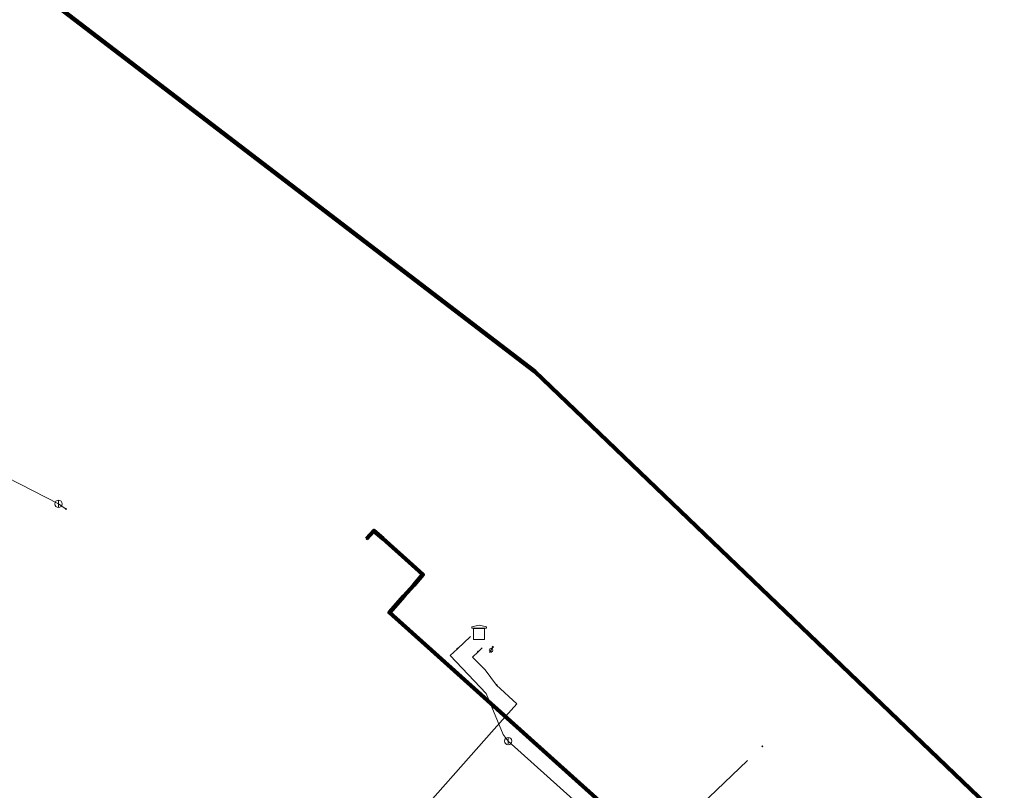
# Model space of a CAD drawing. Header units: metres. Extents: x 98902 to 136161, y 449037 to 499677.
# Tile 132 of 200: x 113395 to 113448, y 483489 to 483532. Entities that reach past the tile are written whole.
import ezdxf
from ezdxf.lldxf.tags import DXFTag

# ---------------------------------------------------------------- set-up
doc = ezdxf.new("R2010")
doc.units = ezdxf.units.M
doc.linetypes.add('RI-OVERIG', pattern=[17, 5, -2, 2, -2, 0, -2, 2, -2])
for name, color, linetype, lineweight in [('B-WE-KL-DATA_HULPSTUK-S', 90, 'Continuous', 25), ('B-WE-KL-DATA_KABELBED-G', 90, 'Continuous', 100), ('B-WE-KL-ET_LS_HULPSTUK-S', 190, 'Continuous', 25), ('B-WE-KL-GAS_HD-G', 30, 'KL-GAS-HD-N', 18), ('B-WE-KL-GAS_HD_HULPSTUK-S', 30, 'Continuous', 25), ('B-WE-KL-GAS_LD-G', 50, 'KL-GAS-LD-N', 18), ('B-WE-KL-GAS_LD_HULPSTUK-S', 50, 'Continuous', 25), ('B-WE-RI-VRIJVERVAL-G', 210, 'RI-OVERIG', 18), ('B-WE-RI-VRIJVERVAL_HULPSTUK-S', 210, 'Continuous', 25)]:
    doc.layers.add(name, color=color, linetype=linetype, lineweight=lineweight)
doc.styles.add('NLCS-ISO', font='NLCS-ISO.ttf')
doc.styles.get("Standard").update_dxf_attribs({"font": 'arial.ttf'})
tags = doc.linetypes.add('KL-GAS-HD-N', pattern='A,4,-1,[69,NLCS.SHX,S=0.5,R=0,X=0,Y=0],-1,4,-1,["H",Standard,S=1,R=0,X=0,Y=-0.5],-2', length=13).pattern_tags.tags
tags[18] = DXFTag(74, 10)
tags = doc.linetypes.add('KL-GAS-LD-N', pattern='A,4,-1,[69,NLCS.SHX,S=0.5,R=0,X=0,Y=0],-1,4,-1,["L",Standard,S=1,R=0,X=0.25,Y=-0.5],-2', length=13).pattern_tags.tags
tags[18] = DXFTag(74, 10)

# ---------------------------------------------------------------- blocks, each defined once
blk = doc.blocks.new('SKL-WTB_HULP_AFSLUITER-SO')
at = {"color": 0, "linetype": 'ByBlock', "lineweight": 18}
blk.add_lwpolyline([(0, 0.8), (0, -0.8)], dxfattribs=at)
blk.add_circle((0, 0), 1, dxfattribs=at)
at = {"color": 0, "linetype": 'ByBlock', "lineweight": 18, "style": 'NLCS-ISO', "flags": 1}
for tag, p in [('TYPE', (1.5, 0)), ('OMSCHRIJVING', (1.5, -3)), ('LABEL', (1.5, -1.5))]:
    blk.add_attdef(tag, p, '', height=1, dxfattribs=at)
blk = doc.blocks.new('SKL-WTB_HULP_OVERIG-SO')
at = {"color": 0, "linetype": 'ByBlock', "lineweight": 18}
for points in [[(-0.14, 0.14), (0.14, -0.14)], [(0.14, 0.14), (-0.14, -0.14)]]:
    blk.add_lwpolyline(points, dxfattribs=at)
at = {"color": 0, "linetype": 'ByBlock', "lineweight": 18, "style": 'NLCS-ISO', "flags": 1}
for tag, p in [('TYPE', (1.5, 0)), ('OMSCHRIJVING', (1.5, -3)), ('LABEL', (1.5, -1.5))]:
    blk.add_attdef(tag, p, '', height=1, dxfattribs=at)
blk = doc.blocks.new('SKL-WTB_HULP_KB MEETPUNT-SO')
at = {"linetype": 'ByBlock', "lineweight": 18}
h = blk.add_hatch(color=0, dxfattribs=at)
h.dxf.hatch_style = 1
h.paths.add_polyline_path([(0.6, 1.04), (0.26, 0.78), (0.54, 0.61)])
at = {"color": 0, "linetype": 'ByBlock', "lineweight": 18}
for points in [[(-0.4, -0.69), (0.4, 0.69)], [(0.6, 1.04), (0.26, 0.78)], [(0.26, 0.78), (0.54, 0.61)], [(0.6, 1.04), (0.54, 0.61)], [(0, -0.25), (0, -0.8)]]:
    blk.add_lwpolyline(points, dxfattribs=at)
blk.add_circle((0, 0), 0.5, dxfattribs=at)
at = {"color": 0, "linetype": 'ByBlock', "lineweight": 18, "style": 'NLCS-ISO', "flags": 1}
for tag, p in [('TYPE', (1.5, 0)), ('OMSCHRIJVING', (1.5, -3)), ('LABEL', (1.5, -1.5))]:
    blk.add_attdef(tag, p, '', height=1, dxfattribs=at)
blk = doc.blocks.new('SKL-WTB_HULP_TECHNISCH GEBOUW-SO')
at = {"color": 0, "linetype": 'ByBlock', "lineweight": 18}
for points in [[(-2, 1.5), (0, 2), (2, 1.5), (2, 1.18), (-2, 1.18)], [(-1.5, 1.02), (1.5, 1.02), (1.5, -2), (-1.5, -2)]]:
    blk.add_lwpolyline(points, close=True, dxfattribs=at)
at = {"color": 0, "linetype": 'ByBlock', "lineweight": 18, "style": 'NLCS-ISO', "flags": 1}
for tag, p in [('TYPE', (2.5, 0)), ('OMSCHRIJVING', (2.5, -3)), ('LABEL', (2.5, -1.5))]:
    blk.add_attdef(tag, p, '', height=1, dxfattribs=at)
blk = doc.blocks.new('SRI-HULP_OVERIG-SO')
at = {"color": 0, "linetype": 'ByBlock', "lineweight": 18}
for points in [[(-0.14, 0.14), (0.14, -0.14)], [(0.14, 0.14), (-0.14, -0.14)]]:
    blk.add_lwpolyline(points, dxfattribs=at)
at = {"color": 0, "linetype": 'ByBlock', "lineweight": 18, "style": 'NLCS-ISO', "flags": 1}
for tag, p in [('TYPE', (1.5, 0)), ('OMSCHRIJVING', (1.5, -3)), ('LABEL', (1.5, -1.5))]:
    blk.add_attdef(tag, p, '', height=1, dxfattribs=at)

msp = doc.modelspace()

# ---------------------------------------------------------------- linework, layer by layer
at = {"layer": 'B-WE-KL-DATA_KABELBED-G', "flags": 128}
for points in [[(113268.464, 483630.332), (113304.635, 483603.385), (113306.7, 483601.821), (113308.26, 483600.641), (113346.659, 483571.626), (113385.835, 483540.525), (113422.762, 483512.28), (113435.567, 483500.002)], [(113416.066, 483446.332), (113414.068, 483448.121), (113402.36, 483458.604), (113404.914, 483465.172), (113416.099, 483477.3), (113418.056, 483479.421), (113419.729, 483477.855), (113420.402, 483477.377), (113421.357, 483477.023), (113422.576, 483476.751), (113423.913, 483476.922), (113425.798, 483477.93), (113431.604, 483481.141), (113433.636, 483482.214), (113417.304, 483496.88), (113414.821, 483499.107), (113415.611, 483500), (113416.152, 483500.609), (113416.656, 483501.179), (113416.086, 483501.69), (113414.458, 483503.148), (113413.975, 483503.578), (113413.576, 483503.13)], [(113435.567, 483500.002), (113451.843, 483484.398), (113462.167, 483474.835), (113473.414, 483464.428), (113482.57, 483456.104), (113482.57, 483456.103), (113483.389, 483452.82), (113490.119, 483446.544), (113493.997, 483442.928), (113499.998, 483437.33), (113500.651, 483436.722), (113501.067, 483436.8), (113501.486, 483436.856), (113502.017, 483436.895), (113502.55, 483436.898), (113503.244, 483436.85), (113503.931, 483436.742), (113504.606, 483436.574), (113505.265, 483436.349), (113505.901, 483436.068), (113506.511, 483435.733), (113516.47, 483426.343), (113516.685, 483426.141), (113537.37, 483407.776)]]:
    msp.add_lwpolyline(points, dxfattribs=at)
at = {"layer": 'B-WE-KL-GAS_HD-G', "flags": 128}
for points in [[(113420.674, 483495.148), (113420.05, 483495.983), (113419.368, 483496.674), (113419.667, 483496.969)], [(113419.667, 483496.969), (113419.882, 483497.181)], [(113415.641, 483487.191), (113420.547, 483492.736), (113421.774, 483494.123), (113420.674, 483495.148)]]:
    msp.add_lwpolyline(points, dxfattribs=at)
at = {"layer": 'B-WE-KL-GAS_LD-G', "flags": 128}
for points in [[(113215.731, 483624.725), (113222.447, 483631.32), (113222.731, 483631.447), (113233.649, 483637.236), (113234.859, 483637.651), (113235.384, 483636.12), (113236.992, 483630.878), (113237.258, 483629.901), (113237.544, 483628.972), (113237.852, 483628.09), (113238.18, 483627.255), (113238.344, 483626.874), (113238.736, 483626.013), (113239.129, 483625.194), (113239.525, 483624.418), (113239.923, 483623.684), (113240.259, 483623.098), (113240.597, 483622.536), (113240.939, 483621.998), (113241.284, 483621.484), (113241.552, 483621.104), (113241.791, 483620.792), (113242.094, 483620.435), (113242.459, 483620.031), (113242.887, 483619.581), (113243.378, 483619.085), (113243.932, 483618.543), (113244.55, 483617.955), (113245.23, 483617.321), (113245.695, 483616.955), (113246.141, 483616.606), (113246.384, 483616.417), (113246.693, 483616.178), (113247.3, 483615.714), (113247.864, 483615.29), (113248.385, 483614.906), (113248.862, 483614.562), (113249.297, 483614.258), (113249.688, 483613.994), (113250.037, 483613.771), (113250.342, 483613.587), (113250.638, 483613.422), (113251.201, 483613.134), (113251.82, 483612.85), (113252.493, 483612.568), (113253.222, 483612.29), (113254.126, 483611.975), (113255.47, 483611.538), (113256.75, 483611.145), (113257.609, 483610.896), (113258.436, 483610.668), (113259.094, 483610.495), (113259.698, 483610.343), (113260.214, 483610.219), (113260.683, 483610.113), (113261.105, 483610.026), (113261.479, 483609.956), (113261.649, 483609.931), (113261.858, 483609.909), (113262.105, 483609.891), (113262.39, 483609.876), (113262.714, 483609.863), (113263.076, 483609.854), (113263.476, 483609.849), (113263.914, 483609.846), (113264.383, 483609.846), (113265.06, 483609.851), (113265.802, 483609.862), (113266.608, 483609.878), (113267.48, 483609.899), (113268.415, 483609.249), (113280.171, 483599.589), (113286.44, 483594.93), (113298.328, 483583.55), (113299.383, 483582.528), (113300.192, 483580.593), (113300.777, 483579.193), (113300.982, 483578.615), (113301.175, 483578.109), (113301.354, 483577.675), (113301.52, 483577.312), (113301.583, 483577.182), (113301.658, 483577.028), (113301.744, 483576.85), (113301.842, 483576.649), (113301.952, 483576.423), (113302.073, 483576.174), (113302.206, 483575.902), (113302.35, 483575.605), (113302.595, 483575.102), (113302.868, 483574.542), (113303.116, 483574.033), (113303.345, 483573.563), (113303.554, 483573.132), (113303.745, 483572.741), (113303.916, 483572.389), (113304.068, 483572.076), (113304.201, 483571.803), (113304.315, 483571.569), (113304.535, 483571.142), (113304.778, 483570.718), (113305.045, 483570.296), (113305.334, 483569.878), (113305.507, 483569.644), (113305.697, 483569.399), (113305.977, 483569.058), (113306.287, 483568.698), (113306.627, 483568.32), (113306.998, 483567.922), (113307.618, 483567.306), (113308.198, 483566.738), (113308.737, 483566.218), (113309.235, 483565.747), (113309.694, 483565.325), (113310.112, 483564.95), (113310.489, 483564.624), (113310.826, 483564.347), (113311.083, 483564.143), (113311.601, 483563.742), (113312.067, 483563.396), (113312.481, 483563.106), (113312.844, 483562.87), (113313.016, 483562.768), (113313.226, 483562.653), (113313.472, 483562.524), (113313.756, 483562.381), (113314.076, 483562.225), (113314.434, 483562.055), (113314.829, 483561.871), (113315.261, 483561.674), (113315.674, 483561.488), (113316.117, 483561.292), (113316.737, 483561.022), (113317.338, 483560.771), (113317.919, 483560.536), (113318.48, 483560.32), (113319.022, 483560.122), (113319.544, 483559.941), (113320.046, 483559.778), (113320.528, 483559.633), (113321.441, 483559.383), (113322.291, 483559.18), (113323.078, 483559.023), (113323.801, 483558.912), (113324.18, 483558.87), (113324.595, 483558.837), (113325.047, 483558.812), (113325.535, 483558.796), (113326.015, 483558.789), (113326.526, 483558.789), (113327.068, 483558.796), (113327.64, 483558.81), (113332.449, 483559.01), (113333.748, 483559.064), (113333.824, 483557.794), (113337.057, 483550.69), (113348.824, 483543.581), (113354.655, 483537.958), (113358.916, 483531.616), (113359.74, 483528.156), (113360.436, 483525.965), (113360.7, 483525.318), (113360.951, 483524.716), (113361.172, 483524.199), (113361.382, 483523.72), (113361.582, 483523.278), (113361.77, 483522.875), (113361.948, 483522.51), (113362.115, 483522.183), (113362.272, 483521.894), (113362.417, 483521.643), (113362.884, 483520.903), (113363.41, 483520.134), (113363.77, 483519.637), (113364.153, 483519.128), (113364.652, 483518.482), (113365.125, 483517.878), (113365.573, 483517.318), (113365.995, 483516.8), (113366.21, 483516.548), (113366.444, 483516.289), (113366.698, 483516.022), (113366.972, 483515.747), (113367.266, 483515.465), (113367.579, 483515.176), (113367.912, 483514.879), (113368.265, 483514.575), (113368.517, 483514.366), (113368.792, 483514.147), (113369.092, 483513.919), (113369.415, 483513.681), (113369.766, 483513.431), (113370.14, 483513.17), (113370.539, 483512.9), (113370.962, 483512.62), (113371.41, 483512.33), (113371.881, 483512.03), (113372.377, 483511.721), (113372.897, 483511.401), (113373.516, 483511.088), (113374.109, 483510.793), (113374.677, 483510.514), (113375.218, 483510.252), (113375.699, 483510.023), (113376.158, 483509.809), (113376.595, 483509.61), (113377.009, 483509.425), (113377.4, 483509.255), (113377.769, 483509.1), (113378.115, 483508.96), (113378.439, 483508.834), (113379.373, 483508.499), (113380.253, 483508.223), (113381.08, 483508.005), (113381.853, 483507.845), (113382.702, 483507.703), (113383.603, 483507.563), (113384.368, 483507.453), (113385.166, 483507.346), (113385.405, 483507.319), (113385.668, 483507.298), (113385.954, 483507.282), (113386.264, 483507.271), (113386.597, 483507.266), (113386.953, 483507.267), (113387.333, 483507.273), (113387.736, 483507.284), (113388.163, 483507.301), (113388.613, 483507.324), (113389.086, 483507.352), (113389.583, 483507.386), (113390.103, 483507.425), (113390.647, 483507.469), (113391.214, 483507.519), (113391.804, 483507.575), (113396.748, 483505.044)], [(113396.748, 483505.044), (113397.165, 483504.766)], [(113418.537, 483497.126), (113419.251, 483497.803)], [(113421.314, 483492.086), (113421.034, 483492.442), (113420.105, 483494.688), (113418.145, 483496.754), (113418.537, 483497.126)], [(113421.314, 483492.086), (113432.142, 483482.343), (113434.331, 483482.379)]]:
    msp.add_lwpolyline(points, dxfattribs=at)
at = {"layer": 'B-WE-RI-VRIJVERVAL-G', "flags": 128}
msp.add_lwpolyline([(113406, 483464), (113435.2, 483491.8)], dxfattribs=at)

# ---------------------------------------------------------------- block references
at = {"layer": 'B-WE-KL-DATA_HULPSTUK-S', "xscale": 0.2, "yscale": 0.2, "zscale": 0.2}
for p in [(113413.576, 483503.13), (113435.567, 483500.002), (113435.567, 483500.002)]:
    msp.add_blockref('SKL-WTB_HULP_OVERIG-SO', p, dxfattribs=at)
at = {"layer": 'B-WE-KL-ET_LS_HULPSTUK-S', "xscale": 0.2, "yscale": 0.2, "zscale": 0.2}
msp.add_blockref('SKL-WTB_HULP_KB MEETPUNT-SO', (113420.375, 483497.058), dxfattribs=at)
at = {"layer": 'B-WE-KL-GAS_HD_HULPSTUK-S', "xscale": 0.2, "yscale": 0.2, "zscale": 0.2}
for name, p in [('SKL-WTB_HULP_TECHNISCH GEBOUW-SO', (113419.72, 483498.026)), ('SKL-WTB_HULP_OVERIG-SO', (113419.667, 483496.969)), ('SKL-WTB_HULP_OVERIG-SO', (113420.674, 483495.148))]:
    msp.add_blockref(name, p, dxfattribs=at)
at = {"layer": 'B-WE-KL-GAS_LD_HULPSTUK-S', "xscale": 0.2, "yscale": 0.2, "zscale": 0.2}
for name, p in [('SKL-WTB_HULP_AFSLUITER-SO', (113396.748, 483505.044)), ('SKL-WTB_HULP_OVERIG-SO', (113397.165, 483504.766)), ('SKL-WTB_HULP_TECHNISCH GEBOUW-SO', (113419.72, 483498.026)), ('SKL-WTB_HULP_OVERIG-SO', (113418.537, 483497.126)), ('SKL-WTB_HULP_AFSLUITER-SO', (113421.314, 483492.086))]:
    msp.add_blockref(name, p, dxfattribs=at)
at = {"layer": 'B-WE-RI-VRIJVERVAL_HULPSTUK-S', "xscale": 0.2, "yscale": 0.2, "zscale": 0.2}
msp.add_blockref('SRI-HULP_OVERIG-SO', (113435.2, 483491.8), dxfattribs=at)

doc.saveas('drawing.dxf')
